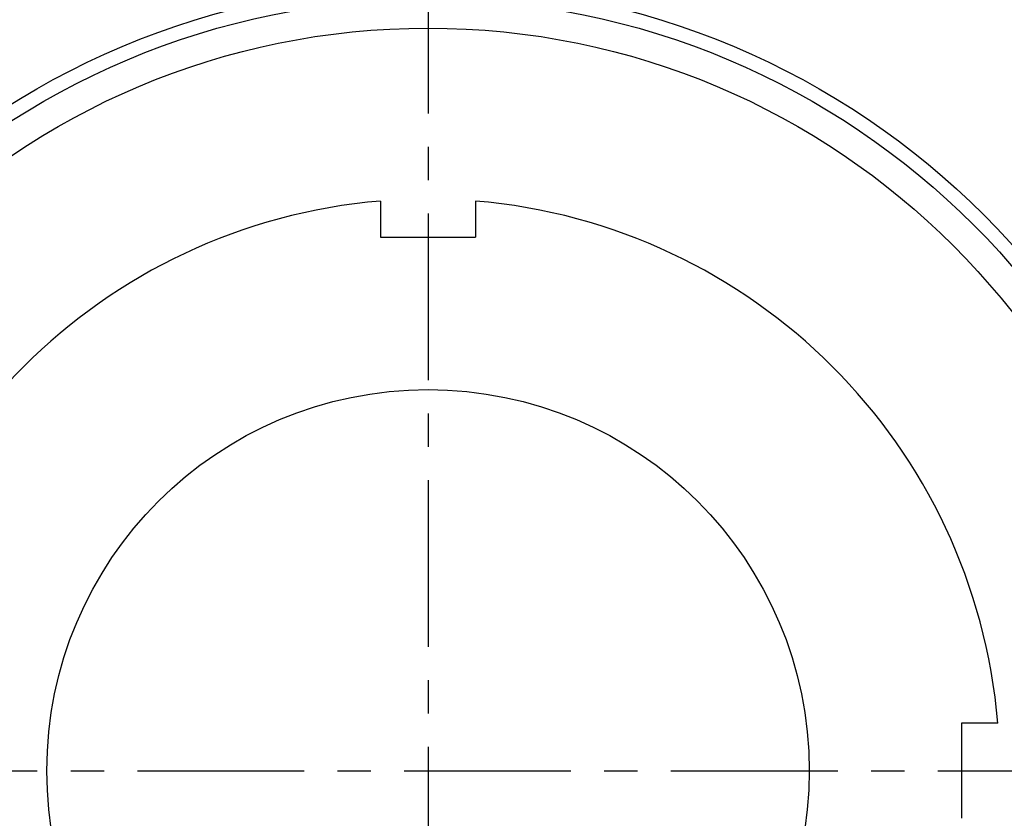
# Model space of a CAD drawing. Extents: x -142 to 299, y -143 to 299.
# Tile 3 of 9: x -43 to 60, y -5 to 79. Entities that reach past the tile are written whole.
import ezdxf

# ---------------------------------------------------------------- set-up
doc = ezdxf.new("R2010")
doc.units = 0
doc.header["$LTSCALE"] = 14
doc.linetypes.add('CENTER', pattern=[2, 1.25, -0.25, 0.25, -0.25])
doc.layers.get('0').update_dxf_attribs({"linetype": 'CONTINUOUS'})
doc.layers.add('CENTER', color=1, linetype='CENTER')

msp = doc.modelspace()

# ---------------------------------------------------------------- linework, layer by layer
for p, q in [((-5, 59.79), (-5, 56)), ((5, 59.79), (5, 56)), ((-5, 56), (5, 56)), ((56, 5), (56, -5)), ((59.79, 5), (56, 5))]:
    msp.add_line(p, q)
for radius in [132.5, 82.5, 81, 77.95, 40]:
    msp.add_circle((0, 0), radius)
for start, end in [(94.7802, 175.2198), (4.7802, 85.2198)]:
    msp.add_arc((0, 0), 60, start, end)
at = {"layer": 'CENTER'}
for p, q in [((0, 142.5), (0, -142.5)), ((-142.5, 0), (142.5, 0))]:
    msp.add_line(p, q, dxfattribs=at)

doc.saveas('drawing.dxf')
